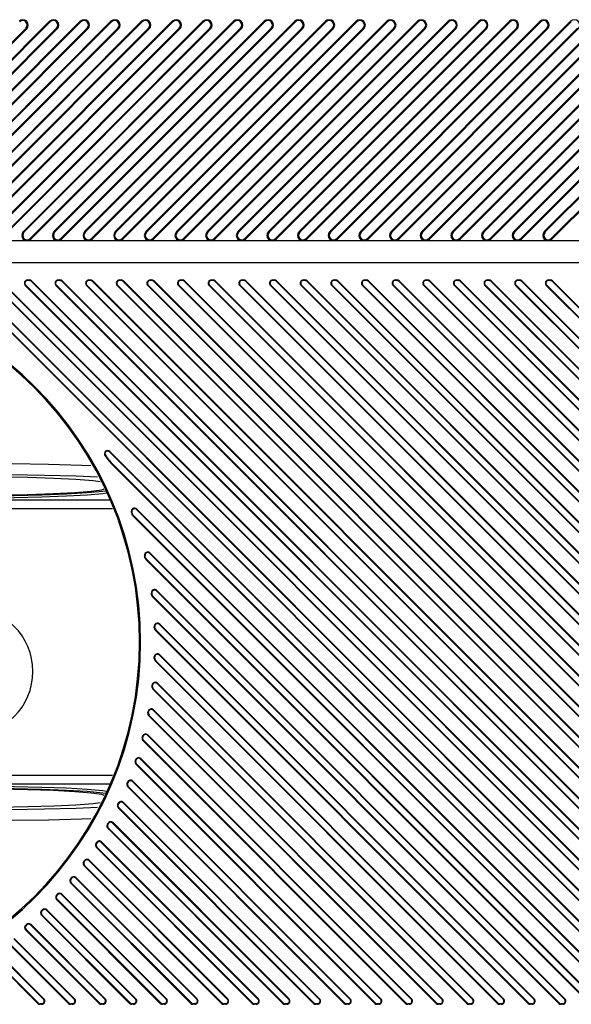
# Model space of a CAD drawing. Header units: millimetres. Extents: x 0 to 559, y 0 to 432.
# Tile 13 of 18: x 283 to 309, y 331 to 377. Entities that reach past the tile are written whole.
import ezdxf

# ---------------------------------------------------------------- set-up
doc = ezdxf.new("R2010")
doc.units = ezdxf.units.MM
doc.header["$LTSCALE"] = 30.734
doc.layers.get('0').update_dxf_attribs({"linetype": 'CONTINUOUS'})

msp = doc.modelspace()

# ---------------------------------------------------------------- linework, layer by layer
at = {"color": 7, "linetype": 'CONTINUOUS'}
for p, q in [((273.706, 366.764), (283.406, 376.464)), ((273.737, 366.733), (283.437, 376.433)), ((274.797, 367.086), (284.497, 376.786)), ((284.528, 376.756), (274.828, 367.056)), ((275.12, 366.764), (284.82, 376.464)), ((275.151, 366.733), (284.851, 376.433)), ((276.211, 367.086), (285.911, 376.786)), ((285.942, 376.756), (276.242, 367.056)), ((276.534, 366.764), (286.234, 376.464)), ((276.565, 366.733), (286.265, 376.433)), ((277.626, 367.086), (287.326, 376.786)), ((287.357, 376.756), (277.657, 367.056)), ((277.948, 366.764), (287.648, 376.464)), ((277.979, 366.733), (287.679, 376.433)), ((279.04, 367.086), (288.74, 376.786)), ((288.771, 376.756), (279.071, 367.056)), ((279.363, 366.764), (289.063, 376.464)), ((279.393, 366.733), (289.093, 376.433)), ((280.454, 367.086), (290.154, 376.786)), ((290.185, 376.756), (280.485, 367.056)), ((280.777, 366.764), (290.477, 376.464)), ((280.808, 366.733), (290.508, 376.433)), ((281.868, 367.086), (291.568, 376.786)), ((291.599, 376.756), (281.899, 367.056)), ((282.191, 366.764), (291.891, 376.464)), ((282.222, 366.733), (291.922, 376.433)), ((283.283, 367.086), (292.983, 376.786)), ((293.013, 376.756), (283.313, 367.056)), ((283.406, 376.464), (283.437, 376.433)), ((283.605, 366.764), (293.305, 376.464)), ((283.636, 366.733), (293.336, 376.433)), ((284.497, 376.786), (284.528, 376.756)), ((284.697, 367.086), (294.397, 376.786)), ((294.428, 376.756), (284.728, 367.056)), ((284.82, 376.464), (284.851, 376.433)), ((285.019, 366.764), (294.719, 376.464)), ((285.05, 366.733), (294.75, 376.433)), ((285.911, 376.786), (285.942, 376.756)), ((286.111, 367.086), (295.811, 376.786)), ((295.842, 376.756), (286.142, 367.056)), ((286.234, 376.464), (286.265, 376.433)), ((286.434, 366.764), (296.134, 376.464)), ((286.465, 366.733), (296.165, 376.433)), ((287.326, 376.786), (287.357, 376.756)), ((287.525, 367.086), (297.225, 376.786)), ((297.256, 376.756), (287.556, 367.056)), ((287.648, 376.464), (287.679, 376.433)), ((287.848, 366.764), (297.548, 376.464)), ((287.879, 366.733), (297.579, 376.433)), ((288.74, 376.786), (288.771, 376.756)), ((288.939, 367.086), (298.639, 376.786)), ((298.67, 376.756), (288.97, 367.056)), ((289.063, 376.464), (289.093, 376.433)), ((289.262, 366.764), (298.962, 376.464)), ((289.293, 366.733), (298.993, 376.433)), ((290.154, 376.786), (290.185, 376.756)), ((290.354, 367.086), (300.054, 376.786)), ((300.085, 376.756), (290.385, 367.056)), ((290.477, 376.464), (290.508, 376.433)), ((290.676, 366.764), (300.376, 376.464)), ((290.707, 366.733), (300.407, 376.433)), ((291.568, 376.786), (291.599, 376.756)), ((291.768, 367.086), (301.468, 376.786)), ((301.499, 376.756), (291.799, 367.056)), ((291.891, 376.464), (291.922, 376.433)), ((292.09, 366.764), (301.79, 376.464)), ((292.121, 366.733), (301.821, 376.433)), ((292.983, 376.786), (293.013, 376.756)), ((293.182, 367.086), (302.882, 376.786)), ((302.913, 376.756), (293.213, 367.056)), ((293.305, 376.464), (293.336, 376.433)), ((293.505, 366.764), (303.205, 376.464)), ((293.536, 366.733), (303.236, 376.433)), ((294.397, 376.786), (294.428, 376.756)), ((294.596, 367.086), (304.296, 376.786)), ((304.327, 376.756), (294.627, 367.056)), ((294.719, 376.464), (294.75, 376.433)), ((294.919, 366.764), (304.619, 376.464)), ((294.95, 366.733), (304.65, 376.433)), ((295.811, 376.786), (295.842, 376.756)), ((296.01, 367.086), (305.71, 376.786)), ((305.741, 376.756), (296.041, 367.056)), ((296.134, 376.464), (296.165, 376.433)), ((296.333, 366.764), (306.033, 376.464)), ((296.364, 366.733), (306.064, 376.433)), ((297.225, 376.786), (297.256, 376.756)), ((297.425, 367.086), (307.125, 376.786)), ((307.156, 376.756), (297.456, 367.056)), ((297.548, 376.464), (297.579, 376.433)), ((297.747, 366.764), (307.447, 376.464)), ((297.778, 366.733), (307.478, 376.433)), ((298.639, 376.786), (298.67, 376.756)), ((298.839, 367.086), (308.539, 376.786)), ((308.57, 376.756), (298.87, 367.056)), ((298.962, 376.464), (298.993, 376.433)), ((299.162, 366.764), (308.862, 376.464)), ((299.192, 366.733), (308.892, 376.433)), ((300.054, 376.786), (300.085, 376.756)), ((300.253, 367.086), (309.953, 376.786)), ((309.984, 376.756), (300.284, 367.056)), ((300.376, 376.464), (300.407, 376.433)), ((300.576, 366.764), (310.276, 376.464)), ((300.607, 366.733), (310.307, 376.433)), ((301.468, 376.786), (301.499, 376.756)), ((301.667, 367.086), (311.367, 376.786)), ((311.398, 376.756), (301.698, 367.056)), ((301.79, 376.464), (301.821, 376.433)), ((301.99, 366.764), (311.69, 376.464)), ((302.021, 366.733), (311.721, 376.433)), ((302.882, 376.786), (302.913, 376.756)), ((303.082, 367.086), (312.782, 376.786)), ((312.812, 376.756), (303.112, 367.056)), ((303.205, 376.464), (303.236, 376.433)), ((303.404, 366.764), (313.104, 376.464)), ((303.435, 366.733), (313.135, 376.433)), ((304.296, 376.786), (304.327, 376.756)), ((304.496, 367.086), (314.196, 376.786)), ((314.227, 376.756), (304.527, 367.056)), ((304.619, 376.464), (304.65, 376.433)), ((304.818, 366.764), (314.518, 376.464)), ((304.849, 366.733), (314.549, 376.433)), ((305.71, 376.786), (305.741, 376.756)), ((305.91, 367.086), (315.61, 376.786)), ((315.641, 376.756), (305.941, 367.056)), ((306.033, 376.464), (306.064, 376.433)), ((306.233, 366.764), (315.933, 376.464)), ((306.264, 366.733), (315.964, 376.433)), ((307.125, 376.786), (307.156, 376.756)), ((307.324, 367.086), (317.024, 376.786)), ((317.055, 376.756), (307.355, 367.056)), ((307.447, 376.464), (307.478, 376.433)), ((307.647, 366.764), (317.347, 376.464)), ((307.678, 366.733), (317.378, 376.433)), ((308.539, 376.786), (308.57, 376.756)), ((283.313, 367.056), (283.283, 367.086)), ((284.728, 367.056), (284.697, 367.086)), ((286.142, 367.056), (286.111, 367.086)), ((287.556, 367.056), (287.525, 367.086)), ((288.97, 367.056), (288.939, 367.086)), ((290.385, 367.056), (290.354, 367.086)), ((291.799, 367.056), (291.768, 367.086)), ((293.213, 367.056), (293.182, 367.086)), ((294.627, 367.056), (294.596, 367.086)), ((296.041, 367.056), (296.01, 367.086)), ((297.456, 367.056), (297.425, 367.086)), ((298.87, 367.056), (298.839, 367.086)), ((300.284, 367.056), (300.253, 367.086)), ((301.698, 367.056), (301.667, 367.086)), ((303.112, 367.056), (303.082, 367.086)), ((304.527, 367.056), (304.496, 367.086)), ((305.941, 367.056), (305.91, 367.086)), ((307.355, 367.056), (307.324, 367.086)), ((371.288, 366.66), (271.391, 366.66)), ((283.636, 366.733), (283.605, 366.764)), ((285.05, 366.733), (285.019, 366.764)), ((286.465, 366.733), (286.434, 366.764)), ((287.879, 366.733), (287.848, 366.764)), ((289.293, 366.733), (289.262, 366.764)), ((290.707, 366.733), (290.676, 366.764)), ((292.121, 366.733), (292.09, 366.764)), ((293.536, 366.733), (293.505, 366.764)), ((294.95, 366.733), (294.919, 366.764)), ((296.364, 366.733), (296.333, 366.764)), ((297.778, 366.733), (297.747, 366.764)), ((299.192, 366.733), (299.162, 366.764)), ((300.607, 366.733), (300.576, 366.764)), ((302.021, 366.733), (301.99, 366.764)), ((303.435, 366.733), (303.404, 366.764)), ((304.849, 366.733), (304.818, 366.764)), ((306.264, 366.733), (306.233, 366.764)), ((307.678, 366.733), (307.647, 366.764)), ((272.391, 365.66), (371.288, 365.66)), ((313.645, 331.504), (280.545, 364.604)), ((280.564, 364.622), (313.664, 331.522)), ((313.909, 331.697), (280.809, 364.797)), ((313.928, 331.716), (280.828, 364.816)), ((315.059, 331.504), (281.959, 364.604)), ((281.978, 364.622), (315.078, 331.522)), ((315.323, 331.697), (282.223, 364.797)), ((315.342, 331.716), (282.242, 364.816)), ((283.373, 364.604), (283.392, 364.622)), ((316.473, 331.504), (283.373, 364.604)), ((283.392, 364.622), (316.492, 331.522)), ((283.479, 364.86), (283.479, 364.833)), ((283.479, 364.86), (283.55, 364.86)), ((283.55, 364.833), (283.479, 364.833)), ((283.55, 364.833), (283.55, 364.86)), ((283.637, 364.797), (283.656, 364.816)), ((316.737, 331.697), (283.637, 364.797)), ((316.756, 331.716), (283.656, 364.816)), ((284.787, 364.604), (284.806, 364.622)), ((317.887, 331.504), (284.787, 364.604)), ((284.806, 364.622), (317.906, 331.522)), ((284.894, 364.86), (284.894, 364.833)), ((284.894, 364.86), (284.964, 364.86)), ((284.964, 364.833), (284.894, 364.833)), ((284.964, 364.833), (284.964, 364.86)), ((285.052, 364.797), (285.07, 364.816)), ((318.152, 331.697), (285.052, 364.797)), ((318.17, 331.716), (285.07, 364.816)), ((286.202, 364.604), (286.22, 364.622)), ((319.302, 331.504), (286.202, 364.604)), ((286.22, 364.622), (319.32, 331.522)), ((286.308, 364.86), (286.308, 364.833)), ((286.308, 364.86), (286.378, 364.86)), ((286.378, 364.833), (286.308, 364.833)), ((286.378, 364.833), (286.378, 364.86)), ((286.466, 364.797), (286.484, 364.816)), ((319.566, 331.697), (286.466, 364.797)), ((319.584, 331.716), (286.484, 364.816)), ((287.616, 364.604), (287.635, 364.622)), ((320.716, 331.504), (287.616, 364.604)), ((287.635, 364.622), (320.735, 331.522)), ((287.722, 364.86), (287.793, 364.86)), ((287.722, 364.86), (287.722, 364.833)), ((287.793, 364.833), (287.722, 364.833)), ((287.793, 364.833), (287.793, 364.86)), ((287.88, 364.797), (287.899, 364.816)), ((320.98, 331.697), (287.88, 364.797)), ((320.999, 331.716), (287.899, 364.816)), ((289.03, 364.604), (289.049, 364.622)), ((322.13, 331.504), (289.03, 364.604)), ((289.049, 364.622), (322.149, 331.522)), ((289.136, 364.86), (289.207, 364.86)), ((289.136, 364.86), (289.136, 364.833)), ((289.207, 364.833), (289.136, 364.833)), ((289.207, 364.833), (289.207, 364.86)), ((289.294, 364.797), (289.313, 364.816)), ((322.394, 331.697), (289.294, 364.797)), ((322.413, 331.716), (289.313, 364.816)), ((290.444, 364.604), (290.463, 364.622)), ((323.544, 331.504), (290.444, 364.604)), ((290.463, 364.622), (323.563, 331.522)), ((290.55, 364.86), (290.621, 364.86)), ((290.55, 364.86), (290.55, 364.833)), ((290.621, 364.833), (290.55, 364.833)), ((290.621, 364.833), (290.621, 364.86)), ((290.708, 364.797), (290.727, 364.816)), ((323.808, 331.697), (290.708, 364.797)), ((323.827, 331.716), (290.727, 364.816)), ((291.859, 364.604), (291.877, 364.622)), ((324.959, 331.504), (291.859, 364.604)), ((291.877, 364.622), (324.977, 331.522)), ((291.965, 364.86), (292.035, 364.86)), ((291.965, 364.86), (291.965, 364.833)), ((292.035, 364.833), (291.965, 364.833)), ((292.035, 364.833), (292.035, 364.86)), ((292.123, 364.797), (292.141, 364.816)), ((325.223, 331.697), (292.123, 364.797)), ((325.241, 331.716), (292.141, 364.816)), ((293.273, 364.604), (293.291, 364.622)), ((326.373, 331.504), (293.273, 364.604)), ((293.291, 364.622), (326.391, 331.522)), ((293.379, 364.86), (293.449, 364.86)), ((293.379, 364.86), (293.379, 364.833)), ((293.449, 364.833), (293.379, 364.833)), ((293.449, 364.833), (293.449, 364.86)), ((293.537, 364.797), (293.556, 364.816)), ((326.637, 331.697), (293.537, 364.797)), ((326.656, 331.716), (293.556, 364.816)), ((294.687, 364.604), (294.706, 364.622)), ((327.787, 331.504), (294.687, 364.604)), ((294.706, 364.622), (327.806, 331.522)), ((294.793, 364.86), (294.864, 364.86)), ((294.793, 364.86), (294.793, 364.833)), ((294.864, 364.833), (294.793, 364.833)), ((294.864, 364.833), (294.864, 364.86)), ((294.951, 364.797), (294.97, 364.816)), ((328.051, 331.697), (294.951, 364.797)), ((328.07, 331.716), (294.97, 364.816)), ((296.101, 364.604), (296.12, 364.622)), ((329.201, 331.504), (296.101, 364.604)), ((296.12, 364.622), (329.22, 331.522)), ((296.207, 364.86), (296.278, 364.86)), ((296.207, 364.86), (296.207, 364.833)), ((296.278, 364.833), (296.207, 364.833)), ((296.278, 364.833), (296.278, 364.86)), ((296.365, 364.797), (296.384, 364.816)), ((329.465, 331.697), (296.365, 364.797)), ((329.484, 331.716), (296.384, 364.816)), ((297.515, 364.604), (297.534, 364.622)), ((330.615, 331.504), (297.515, 364.604)), ((297.534, 364.622), (330.634, 331.522)), ((297.621, 364.86), (297.692, 364.86)), ((297.621, 364.86), (297.621, 364.833)), ((297.692, 364.833), (297.621, 364.833)), ((297.692, 364.833), (297.692, 364.86)), ((297.78, 364.797), (297.798, 364.816)), ((330.88, 331.697), (297.78, 364.797)), ((330.898, 331.716), (297.798, 364.816)), ((298.93, 364.604), (298.948, 364.622)), ((332.03, 331.504), (298.93, 364.604)), ((298.948, 364.622), (332.048, 331.522)), ((299.036, 364.86), (299.106, 364.86)), ((299.036, 364.86), (299.036, 364.833)), ((299.106, 364.833), (299.036, 364.833)), ((299.106, 364.833), (299.106, 364.86)), ((299.194, 364.797), (299.212, 364.816)), ((332.294, 331.697), (299.194, 364.797)), ((332.312, 331.716), (299.212, 364.816)), ((300.344, 364.604), (300.362, 364.622)), ((333.444, 331.504), (300.344, 364.604)), ((300.362, 364.622), (333.462, 331.522)), ((300.45, 364.86), (300.521, 364.86)), ((300.45, 364.86), (300.45, 364.833)), ((300.521, 364.833), (300.45, 364.833)), ((300.521, 364.833), (300.521, 364.86)), ((300.608, 364.797), (300.627, 364.816)), ((333.708, 331.697), (300.608, 364.797)), ((333.727, 331.716), (300.627, 364.816)), ((301.758, 364.604), (301.777, 364.622)), ((334.858, 331.504), (301.758, 364.604)), ((301.777, 364.622), (334.877, 331.522)), ((301.864, 364.86), (301.935, 364.86)), ((301.864, 364.86), (301.864, 364.833)), ((301.935, 364.833), (301.864, 364.833)), ((301.935, 364.833), (301.935, 364.86)), ((302.022, 364.797), (302.041, 364.816)), ((335.122, 331.697), (302.022, 364.797)), ((335.141, 331.716), (302.041, 364.816)), ((303.172, 364.604), (303.191, 364.622)), ((336.272, 331.504), (303.172, 364.604)), ((303.191, 364.622), (336.291, 331.522)), ((303.278, 364.86), (303.349, 364.86)), ((303.278, 364.86), (303.278, 364.833)), ((303.349, 364.833), (303.278, 364.833)), ((303.349, 364.833), (303.349, 364.86)), ((303.436, 364.797), (303.455, 364.816)), ((336.536, 331.697), (303.436, 364.797)), ((336.555, 331.716), (303.455, 364.816)), ((304.586, 364.604), (304.605, 364.622)), ((337.686, 331.504), (304.586, 364.604)), ((304.605, 364.622), (337.705, 331.522)), ((304.692, 364.86), (304.763, 364.86)), ((304.692, 364.86), (304.692, 364.833)), ((304.763, 364.833), (304.692, 364.833)), ((304.763, 364.833), (304.763, 364.86)), ((304.851, 364.797), (304.869, 364.816)), ((337.951, 331.697), (304.851, 364.797)), ((337.969, 331.716), (304.869, 364.816)), ((306.001, 364.604), (306.019, 364.622)), ((339.101, 331.504), (306.001, 364.604)), ((306.019, 364.622), (339.119, 331.522)), ((306.107, 364.86), (306.177, 364.86)), ((306.107, 364.86), (306.107, 364.833)), ((306.177, 364.833), (306.107, 364.833)), ((306.177, 364.833), (306.177, 364.86)), ((306.265, 364.797), (306.283, 364.816)), ((339.365, 331.697), (306.265, 364.797)), ((339.383, 331.716), (306.283, 364.816)), ((307.415, 364.604), (307.434, 364.622)), ((340.515, 331.504), (307.415, 364.604)), ((307.434, 364.622), (340.534, 331.522)), ((307.521, 364.86), (307.592, 364.86)), ((307.521, 364.86), (307.521, 364.833)), ((307.592, 364.833), (307.521, 364.833)), ((307.592, 364.833), (307.592, 364.86)), ((307.679, 364.797), (307.698, 364.816)), ((340.779, 331.697), (307.679, 364.797)), ((340.798, 331.716), (307.698, 364.816)), ((287.261, 356.931), (287.28, 356.95)), ((312.495, 331.697), (287.261, 356.931)), ((312.513, 331.716), (287.28, 356.95)), ((287.05, 356.758), (287.072, 356.773)), ((287.424, 356.31), (287.443, 356.329)), ((312.231, 331.504), (287.424, 356.31)), ((287.443, 356.329), (312.249, 331.522)), ((280.788, 354.716), (287.275, 354.716)), ((280.788, 354.316), (287.404, 354.316)), ((288.297, 354.148), (288.272, 354.138)), ((288.5, 354.278), (288.519, 354.296)), ((311.081, 331.697), (288.5, 354.278)), ((311.099, 331.716), (288.519, 354.296)), ((288.346, 354.011), (288.323, 353.997)), ((310.816, 331.504), (288.323, 353.997)), ((288.346, 354.011), (310.835, 331.522)), ((288.901, 352.139), (288.875, 352.133)), ((288.921, 352.054), (288.895, 352.048)), ((288.96, 351.983), (288.942, 351.964)), ((309.402, 331.504), (288.942, 351.964)), ((288.96, 351.983), (309.421, 331.522)), ((289.109, 352.255), (289.127, 352.273)), ((309.666, 331.697), (289.109, 352.255)), ((309.685, 331.716), (289.127, 352.273)), ((289.426, 350.523), (289.445, 350.542)), ((308.252, 331.697), (289.426, 350.523)), ((308.271, 331.716), (289.445, 350.542)), ((289.216, 350.42), (289.19, 350.416)), ((289.226, 350.347), (289.199, 350.344)), ((289.268, 350.261), (289.249, 350.242)), ((307.988, 331.504), (289.249, 350.242)), ((289.268, 350.261), (308.007, 331.522)), ((289.349, 348.883), (289.323, 348.881)), ((289.352, 348.819), (289.325, 348.818)), ((289.395, 348.72), (289.376, 348.701)), ((306.574, 331.504), (289.376, 348.701)), ((289.395, 348.72), (306.592, 331.522)), ((289.56, 348.975), (289.579, 348.994)), ((306.838, 331.697), (289.56, 348.975)), ((306.857, 331.716), (289.579, 348.994)), ((289.322, 347.41), (289.348, 347.409)), ((289.351, 347.477), (289.324, 347.478)), ((289.365, 347.298), (289.384, 347.317)), ((289.384, 347.317), (305.178, 331.522)), ((289.562, 347.559), (289.58, 347.578)), ((305.424, 331.697), (289.562, 347.559)), ((305.442, 331.716), (289.58, 347.578)), ((305.16, 331.504), (289.365, 347.298)), ((289.216, 346.114), (289.243, 346.11)), ((289.25, 346.173), (289.224, 346.176)), ((289.259, 345.99), (289.278, 346.008)), ((303.745, 331.504), (289.259, 345.99)), ((289.278, 346.008), (303.764, 331.522)), ((289.46, 346.246), (289.479, 346.265)), ((304.009, 331.697), (289.46, 346.246)), ((304.028, 331.716), (289.479, 346.265)), ((289.028, 344.9), (289.054, 344.895)), ((289.065, 344.954), (289.039, 344.959)), ((289.069, 344.766), (289.088, 344.784)), ((302.331, 331.504), (289.069, 344.766)), ((289.088, 344.784), (302.35, 331.522)), ((289.274, 345.018), (289.293, 345.037)), ((302.595, 331.697), (289.274, 345.018)), ((302.614, 331.716), (289.293, 345.037)), ((288.768, 343.757), (288.794, 343.751)), ((288.808, 343.806), (288.783, 343.813)), ((289.015, 343.863), (289.034, 343.881)), ((301.181, 331.697), (289.015, 343.863)), ((301.2, 331.716), (289.034, 343.881)), ((288.807, 343.613), (288.826, 343.632)), ((300.917, 331.504), (288.807, 343.613)), ((288.826, 343.632), (300.936, 331.522)), ((288.693, 342.77), (288.712, 342.789)), ((299.767, 331.697), (288.693, 342.77)), ((299.786, 331.716), (288.712, 342.789)), ((288.446, 342.678), (288.471, 342.669)), ((288.489, 342.722), (288.464, 342.73)), ((288.482, 342.524), (288.501, 342.543)), ((299.503, 331.504), (288.482, 342.524)), ((288.501, 342.543), (299.521, 331.522)), ((287.404, 342.003), (280.788, 342.003)), ((287.275, 341.604), (280.788, 341.604)), ((288.068, 341.654), (288.092, 341.644)), ((288.113, 341.694), (288.088, 341.704)), ((288.101, 341.491), (288.119, 341.51)), ((298.088, 331.504), (288.101, 341.491)), ((288.119, 341.51), (298.107, 331.522)), ((288.315, 341.735), (288.333, 341.754)), ((298.353, 331.697), (288.315, 341.735)), ((298.371, 331.716), (288.333, 341.754)), ((287.638, 340.682), (287.662, 340.67)), ((287.685, 340.718), (287.661, 340.729)), ((287.667, 340.511), (287.686, 340.529)), ((296.674, 331.504), (287.667, 340.511)), ((287.686, 340.529), (296.693, 331.522)), ((287.883, 340.752), (287.902, 340.771)), ((296.938, 331.697), (287.883, 340.752)), ((296.957, 331.716), (287.902, 340.771)), ((287.16, 339.757), (287.183, 339.744)), ((287.208, 339.79), (287.185, 339.802)), ((287.185, 339.578), (287.204, 339.597)), ((287.204, 339.597), (295.279, 331.522)), ((287.404, 339.817), (287.423, 339.836)), ((295.524, 331.697), (287.404, 339.817)), ((295.543, 331.716), (287.423, 339.836)), ((295.26, 331.504), (287.185, 339.578)), ((286.637, 338.878), (286.66, 338.864)), ((286.658, 338.692), (286.676, 338.71)), ((293.846, 331.504), (286.658, 338.692)), ((286.687, 338.907), (286.664, 338.921)), ((286.676, 338.71), (293.865, 331.522)), ((286.879, 338.928), (286.897, 338.947)), ((294.11, 331.697), (286.879, 338.928)), ((294.129, 331.716), (286.897, 338.947)), ((286.071, 338.042), (286.092, 338.027)), ((286.087, 337.849), (286.105, 337.867)), ((292.432, 331.504), (286.087, 337.849)), ((286.122, 338.068), (286.1, 338.083)), ((286.105, 337.867), (292.45, 331.522)), ((286.31, 338.083), (286.328, 338.102)), ((292.696, 331.697), (286.31, 338.083)), ((292.714, 331.716), (286.328, 338.102)), ((285.463, 337.248), (285.483, 337.232)), ((285.473, 337.048), (285.492, 337.066)), ((291.017, 331.504), (285.473, 337.048)), ((285.492, 337.066), (291.036, 331.522)), ((285.515, 337.271), (285.494, 337.287)), ((285.698, 337.28), (285.717, 337.299)), ((291.282, 331.697), (285.698, 337.28)), ((291.3, 331.716), (285.717, 337.299)), ((284.814, 336.495), (284.834, 336.477)), ((284.867, 336.514), (284.847, 336.532)), ((285.046, 336.519), (285.065, 336.537)), ((289.867, 331.697), (285.046, 336.519)), ((289.886, 331.716), (285.065, 336.537)), ((284.819, 336.288), (284.837, 336.307)), ((289.603, 331.504), (284.819, 336.288)), ((284.837, 336.307), (289.622, 331.522)), ((284.123, 335.569), (284.142, 335.588)), ((288.189, 331.504), (284.123, 335.569)), ((284.125, 335.783), (284.143, 335.764)), ((284.142, 335.588), (288.208, 331.522)), ((284.179, 335.798), (284.16, 335.817)), ((284.353, 335.798), (284.371, 335.816)), ((288.453, 331.697), (284.353, 335.798)), ((288.472, 331.716), (284.371, 335.816)), ((283.395, 335.11), (283.413, 335.09)), ((283.45, 335.123), (283.433, 335.143)), ((283.619, 335.117), (283.638, 335.136)), ((287.039, 331.697), (283.619, 335.117)), ((287.058, 331.716), (283.638, 335.136)), ((283.388, 334.891), (283.406, 334.909)), ((286.775, 331.504), (283.388, 334.891)), ((283.406, 334.909), (286.793, 331.522)), ((285.361, 331.504), (282.611, 334.253)), ((282.63, 334.272), (285.379, 331.522)), ((285.625, 331.697), (282.844, 334.477)), ((285.643, 331.716), (282.863, 334.496)), ((284.21, 331.697), (282.028, 333.879)), ((284.229, 331.716), (282.047, 333.898)), ((283.946, 331.504), (281.793, 333.657)), ((281.812, 333.676), (283.965, 331.522)), ((283.965, 331.522), (283.946, 331.504)), ((284.123, 331.486), (284.052, 331.486)), ((284.052, 331.486), (284.052, 331.46)), ((284.123, 331.46), (284.052, 331.46)), ((284.123, 331.46), (284.123, 331.486)), ((284.229, 331.716), (284.21, 331.697)), ((285.379, 331.522), (285.361, 331.504)), ((285.537, 331.486), (285.467, 331.486)), ((285.467, 331.486), (285.467, 331.46)), ((285.537, 331.46), (285.467, 331.46)), ((285.537, 331.46), (285.537, 331.486)), ((285.643, 331.716), (285.625, 331.697)), ((286.793, 331.522), (286.775, 331.504)), ((286.952, 331.486), (286.881, 331.486)), ((286.881, 331.486), (286.881, 331.46)), ((286.952, 331.46), (286.881, 331.46)), ((286.952, 331.46), (286.952, 331.486)), ((287.058, 331.716), (287.039, 331.697)), ((288.208, 331.522), (288.189, 331.504)), ((288.366, 331.486), (288.295, 331.486)), ((288.295, 331.486), (288.295, 331.46)), ((288.366, 331.46), (288.295, 331.46)), ((288.366, 331.46), (288.366, 331.486)), ((288.472, 331.716), (288.453, 331.697)), ((289.622, 331.522), (289.603, 331.504)), ((289.78, 331.486), (289.709, 331.486)), ((289.709, 331.486), (289.709, 331.46)), ((289.78, 331.46), (289.709, 331.46)), ((289.78, 331.46), (289.78, 331.486)), ((289.886, 331.716), (289.867, 331.697)), ((291.036, 331.522), (291.017, 331.504)), ((291.194, 331.486), (291.123, 331.486)), ((291.123, 331.486), (291.123, 331.46)), ((291.194, 331.46), (291.123, 331.46)), ((291.194, 331.46), (291.194, 331.486)), ((291.3, 331.716), (291.282, 331.697)), ((292.45, 331.522), (292.432, 331.504)), ((292.608, 331.486), (292.538, 331.486)), ((292.538, 331.486), (292.538, 331.46)), ((292.608, 331.46), (292.538, 331.46)), ((292.608, 331.46), (292.608, 331.486)), ((292.714, 331.716), (292.696, 331.697)), ((293.865, 331.522), (293.846, 331.504)), ((294.023, 331.486), (293.952, 331.486)), ((293.952, 331.486), (293.952, 331.46)), ((294.023, 331.46), (293.952, 331.46)), ((294.023, 331.46), (294.023, 331.486)), ((294.129, 331.716), (294.11, 331.697)), ((295.279, 331.522), (295.26, 331.504)), ((295.437, 331.486), (295.366, 331.486)), ((295.366, 331.486), (295.366, 331.46)), ((295.437, 331.46), (295.366, 331.46)), ((295.437, 331.46), (295.437, 331.486)), ((295.543, 331.716), (295.524, 331.697)), ((296.693, 331.522), (296.674, 331.504)), ((296.851, 331.486), (296.78, 331.486)), ((296.78, 331.486), (296.78, 331.46)), ((296.851, 331.46), (296.78, 331.46)), ((296.851, 331.46), (296.851, 331.486)), ((296.957, 331.716), (296.938, 331.697)), ((298.107, 331.522), (298.088, 331.504)), ((298.265, 331.486), (298.195, 331.486)), ((298.195, 331.486), (298.195, 331.46)), ((298.265, 331.46), (298.195, 331.46)), ((298.265, 331.46), (298.265, 331.486)), ((298.371, 331.716), (298.353, 331.697)), ((299.521, 331.522), (299.503, 331.504)), ((299.679, 331.486), (299.609, 331.486)), ((299.609, 331.486), (299.609, 331.46)), ((299.679, 331.46), (299.609, 331.46)), ((299.679, 331.46), (299.679, 331.486)), ((299.786, 331.716), (299.767, 331.697)), ((300.936, 331.522), (300.917, 331.504)), ((301.094, 331.486), (301.023, 331.486)), ((301.023, 331.486), (301.023, 331.46)), ((301.094, 331.46), (301.023, 331.46)), ((301.094, 331.46), (301.094, 331.486)), ((301.2, 331.716), (301.181, 331.697)), ((302.35, 331.522), (302.331, 331.504)), ((302.508, 331.486), (302.437, 331.486)), ((302.437, 331.486), (302.437, 331.46)), ((302.508, 331.46), (302.437, 331.46)), ((302.508, 331.46), (302.508, 331.486)), ((302.614, 331.716), (302.595, 331.697)), ((303.764, 331.522), (303.745, 331.504)), ((303.922, 331.486), (303.851, 331.486)), ((303.851, 331.486), (303.851, 331.46)), ((303.922, 331.46), (303.851, 331.46)), ((303.922, 331.46), (303.922, 331.486)), ((304.028, 331.716), (304.009, 331.697)), ((305.178, 331.522), (305.16, 331.504)), ((305.336, 331.486), (305.266, 331.486)), ((305.266, 331.486), (305.266, 331.46)), ((305.336, 331.46), (305.266, 331.46)), ((305.336, 331.46), (305.336, 331.486)), ((305.442, 331.716), (305.424, 331.697)), ((306.592, 331.522), (306.574, 331.504)), ((306.751, 331.486), (306.68, 331.486)), ((306.68, 331.486), (306.68, 331.46)), ((306.751, 331.46), (306.68, 331.46)), ((306.751, 331.46), (306.751, 331.486)), ((306.857, 331.716), (306.838, 331.697)), ((308.007, 331.522), (307.988, 331.504)), ((308.165, 331.486), (308.094, 331.486)), ((308.094, 331.486), (308.094, 331.46)), ((308.165, 331.46), (308.094, 331.46)), ((308.165, 331.46), (308.165, 331.486)), ((308.271, 331.716), (308.252, 331.697))]:
    msp.add_line(p, q, dxfattribs=at)
for points in [[(281.038, 356.398), (282.774, 356.39), (284.445, 356.365), (285.989, 356.325), (286.403, 356.308)], [(274.302, 355.474), (274.542, 355.546), (275.071, 355.614), (275.863, 355.674), (276.881, 355.724), (278.079, 355.762), (279.402, 355.785), (280.788, 355.792), (282.174, 355.785), (283.496, 355.762), (284.694, 355.724), (285.713, 355.674), (286.505, 355.614), (286.824, 355.573)], [(281.038, 355.899), (282.677, 355.89), (284.258, 355.865), (285.718, 355.825), (286.704, 355.783)], [(273.989, 355.16), (274.165, 355.087), (274.622, 355.017), (275.34, 354.954), (276.293, 354.9), (277.431, 354.858), (278.719, 354.828), (280.085, 354.813), (281.49, 354.813), (282.857, 354.828), (284.144, 354.858), (285.282, 354.9), (286.235, 354.954), (286.953, 355.017), (287.128, 355.044)], [(274.165, 355.187), (274.622, 355.117), (275.34, 355.054), (276.293, 355), (277.431, 354.958), (278.719, 354.928), (280.085, 354.913), (281.49, 354.913), (282.857, 354.928), (284.144, 354.958), (285.282, 355), (286.235, 355.054), (286.953, 355.117), (287.075, 355.136)], [(274.49, 355.26), (274.676, 355.187), (275.16, 355.119), (275.917, 355.058), (276.912, 355.007), (278.094, 354.969), (279.408, 354.945), (280.788, 354.937), (282.168, 354.945), (283.481, 354.969), (284.664, 355.007), (285.658, 355.058), (286.416, 355.119), (286.9, 355.187), (287.019, 355.234)], [(287.128, 341.276), (286.953, 341.302), (286.235, 341.365), (285.282, 341.419), (284.144, 341.462), (282.857, 341.491), (281.49, 341.506), (280.085, 341.506), (278.719, 341.491), (277.431, 341.462), (276.293, 341.419), (275.34, 341.365), (274.622, 341.302), (274.165, 341.233), (273.989, 341.16)], [(287.019, 341.086), (286.9, 341.132), (286.416, 341.2), (285.658, 341.261), (284.664, 341.312), (283.481, 341.35), (282.168, 341.374), (280.788, 341.382), (279.408, 341.374), (278.094, 341.35), (276.912, 341.312), (275.917, 341.261), (275.16, 341.2), (274.676, 341.132), (274.49, 341.06)], [(287.075, 341.184), (286.953, 341.202), (286.235, 341.265), (285.282, 341.319), (284.144, 341.362), (282.857, 341.391), (281.49, 341.406), (280.085, 341.406), (278.719, 341.391), (277.431, 341.362), (276.293, 341.319), (275.34, 341.265), (274.622, 341.202)], [(286.824, 340.746), (286.505, 340.705), (285.713, 340.645), (284.694, 340.595), (283.496, 340.558), (282.174, 340.535), (280.788, 340.527), (279.402, 340.535), (278.079, 340.558), (276.881, 340.595), (275.863, 340.645), (275.071, 340.705), (274.542, 340.773), (274.302, 340.845)], [(286.704, 340.536), (285.718, 340.494), (284.258, 340.454), (282.677, 340.429), (281.038, 340.421)], [(286.403, 340.011), (285.989, 339.995), (284.445, 339.955), (282.774, 339.93), (281.038, 339.921)]]:
    msp.add_lwpolyline(points, dxfattribs=at)
for centre, radius, start, end in [((283.26, 376.61), 0.25, 315, 135), ((284.674, 376.61), 0.25, 315, 135), ((286.088, 376.61), 0.25, 315, 135), ((287.502, 376.61), 0.25, 315, 135), ((288.917, 376.61), 0.25, 315, 135), ((290.331, 376.61), 0.25, 315, 135), ((291.745, 376.61), 0.25, 315, 135), ((293.159, 376.61), 0.25, 315, 135), ((294.574, 376.61), 0.25, 315, 135), ((295.988, 376.61), 0.25, 315, 135), ((297.402, 376.61), 0.25, 315, 135), ((298.816, 376.61), 0.25, 315, 135), ((300.23, 376.61), 0.25, 315, 135), ((301.645, 376.61), 0.25, 315, 135), ((303.059, 376.61), 0.25, 315, 135), ((304.473, 376.61), 0.25, 315, 135), ((305.887, 376.61), 0.25, 315, 135), ((307.301, 376.61), 0.25, 315, 135), ((308.716, 376.61), 0.25, 315, 135), ((283.26, 376.61), 0.206, 315, 135), ((284.674, 376.61), 0.206, 315, 135), ((286.088, 376.61), 0.206, 315, 135), ((287.502, 376.61), 0.206, 315, 135), ((288.917, 376.61), 0.206, 315, 135), ((290.331, 376.61), 0.206, 315, 135), ((291.745, 376.61), 0.206, 315, 135), ((293.159, 376.61), 0.206, 315, 135), ((294.574, 376.61), 0.206, 315, 135), ((295.988, 376.61), 0.206, 315, 135), ((297.402, 376.61), 0.206, 315, 135), ((298.816, 376.61), 0.206, 315, 135), ((300.23, 376.61), 0.206, 315, 135), ((301.645, 376.61), 0.206, 315, 135), ((303.059, 376.61), 0.206, 315, 135), ((304.473, 376.61), 0.206, 315, 135), ((305.887, 376.61), 0.206, 315, 135), ((307.301, 376.61), 0.206, 315, 135), ((283.459, 366.91), 0.25, 135, 315), ((283.459, 366.91), 0.206, 135, 315), ((284.874, 366.91), 0.25, 135, 315), ((284.874, 366.91), 0.206, 135, 315), ((286.288, 366.91), 0.25, 135, 315), ((286.288, 366.91), 0.206, 135, 315), ((287.702, 366.91), 0.25, 135, 315), ((287.702, 366.91), 0.206, 135, 315), ((289.116, 366.91), 0.25, 135, 315), ((289.116, 366.91), 0.206, 135, 315), ((290.53, 366.91), 0.25, 135, 315), ((290.53, 366.91), 0.206, 135, 315), ((291.945, 366.91), 0.25, 135, 315), ((291.945, 366.91), 0.206, 135, 315), ((293.359, 366.91), 0.25, 135, 315), ((293.359, 366.91), 0.206, 135, 315), ((294.773, 366.91), 0.25, 135, 315), ((294.773, 366.91), 0.206, 135, 315), ((296.187, 366.91), 0.25, 135, 315), ((296.187, 366.91), 0.206, 135, 315), ((297.601, 366.91), 0.25, 135, 315), ((297.601, 366.91), 0.206, 135, 315), ((299.016, 366.91), 0.25, 135, 315), ((299.016, 366.91), 0.206, 135, 315), ((300.43, 366.91), 0.25, 135, 315), ((300.43, 366.91), 0.206, 135, 315), ((301.844, 366.91), 0.25, 135, 315), ((301.844, 366.91), 0.206, 135, 315), ((303.258, 366.91), 0.25, 135, 315), ((303.258, 366.91), 0.206, 135, 315), ((304.673, 366.91), 0.25, 135, 315), ((304.673, 366.91), 0.206, 135, 315), ((306.087, 366.91), 0.25, 135, 315), ((306.087, 366.91), 0.206, 135, 315), ((307.501, 366.91), 0.25, 135, 315), ((307.501, 366.91), 0.206, 135, 315), ((272.038, 348.16), 16.657, 270, 90), ((272.038, 348.16), 16.605, 270.0178, 89.9822), ((283.479, 364.71), 0.15, 90, 225), ((283.479, 364.71), 0.124, 90, 225), ((283.55, 364.71), 0.15, 45, 90), ((283.55, 364.71), 0.124, 45, 90), ((284.894, 364.71), 0.15, 90, 225), ((284.894, 364.71), 0.124, 90, 225), ((284.964, 364.71), 0.15, 45, 90), ((284.964, 364.71), 0.124, 45, 90), ((286.308, 364.71), 0.15, 90, 225), ((286.308, 364.71), 0.124, 90, 225), ((286.378, 364.71), 0.15, 45, 90), ((286.378, 364.71), 0.124, 45, 90), ((287.722, 364.71), 0.15, 90, 225), ((287.722, 364.71), 0.124, 90, 225), ((287.793, 364.71), 0.15, 45, 90), ((287.793, 364.71), 0.124, 45, 90), ((289.136, 364.71), 0.15, 90, 225), ((289.136, 364.71), 0.124, 90, 225), ((289.207, 364.71), 0.15, 45, 90), ((289.207, 364.71), 0.124, 45, 90), ((290.55, 364.71), 0.15, 90, 225), ((290.55, 364.71), 0.124, 90, 225), ((290.621, 364.71), 0.15, 45, 90), ((290.621, 364.71), 0.124, 45, 90), ((291.965, 364.71), 0.15, 90, 225), ((291.965, 364.71), 0.124, 90, 225), ((292.035, 364.71), 0.15, 45, 90), ((292.035, 364.71), 0.124, 45, 90), ((293.379, 364.71), 0.15, 90, 225), ((293.379, 364.71), 0.124, 90, 225), ((293.449, 364.71), 0.15, 45, 90), ((293.449, 364.71), 0.124, 45, 90), ((294.793, 364.71), 0.15, 90, 225), ((294.793, 364.71), 0.124, 90, 225), ((294.864, 364.71), 0.15, 45, 90), ((294.864, 364.71), 0.124, 45, 90), ((296.207, 364.71), 0.15, 90, 225), ((296.207, 364.71), 0.124, 90, 225), ((296.278, 364.71), 0.15, 45, 90), ((296.278, 364.71), 0.124, 45, 90), ((297.621, 364.71), 0.15, 90, 225), ((297.621, 364.71), 0.124, 90, 225), ((297.692, 364.71), 0.15, 45, 90), ((297.692, 364.71), 0.124, 45, 90), ((299.036, 364.71), 0.15, 90, 225), ((299.036, 364.71), 0.124, 90, 225), ((299.106, 364.71), 0.15, 45, 90), ((299.106, 364.71), 0.124, 45, 90), ((300.45, 364.71), 0.15, 90, 225), ((300.45, 364.71), 0.124, 90, 225), ((300.521, 364.71), 0.15, 45, 90), ((300.521, 364.71), 0.124, 45, 90), ((301.864, 364.71), 0.15, 90, 225), ((301.864, 364.71), 0.124, 90, 225), ((301.935, 364.71), 0.15, 45, 90), ((301.935, 364.71), 0.124, 45, 90), ((303.278, 364.71), 0.15, 90, 225), ((303.278, 364.71), 0.124, 90, 225), ((303.349, 364.71), 0.15, 45, 90), ((303.349, 364.71), 0.124, 45, 90), ((304.692, 364.71), 0.15, 90, 225), ((304.692, 364.71), 0.124, 90, 225), ((304.763, 364.71), 0.15, 45, 90), ((304.763, 364.71), 0.124, 45, 90), ((306.107, 364.71), 0.15, 90, 225), ((306.107, 364.71), 0.124, 90, 225), ((306.177, 364.71), 0.15, 45, 90), ((306.177, 364.71), 0.124, 45, 90), ((307.521, 364.71), 0.15, 90, 225), ((307.521, 364.71), 0.124, 90, 225), ((307.592, 364.71), 0.15, 45, 90), ((307.592, 364.71), 0.124, 45, 90), ((287.174, 356.843), 0.15, 45, 214.6955), ((287.174, 356.843), 0.124, 45, 214.6955), ((289.722, 358.608), 3.25, 214.6955, 225), ((289.722, 358.608), 3.224, 214.6955, 225), ((288.413, 354.19), 0.15, 45, 200.218), ((272.038, 348.16), 17.3, 19.7185, 20.218), ((288.413, 354.19), 0.124, 45, 200.218), ((272.038, 348.16), 17.326, 19.7382, 20.218), ((289.021, 352.167), 0.15, 45, 193.2773), ((272.038, 348.16), 17.3, 12.99, 13.2773), ((289.066, 352.088), 0.175, 192.99, 225), ((289.021, 352.167), 0.124, 45, 193.2773), ((272.038, 348.16), 17.326, 12.99, 13.2773), ((289.066, 352.088), 0.149, 192.99, 225), ((289.339, 350.436), 0.15, 45, 187.4946), ((289.339, 350.436), 0.124, 45, 187.4946), ((272.038, 348.16), 17.3, 7.2539, 7.4946), ((289.373, 350.366), 0.175, 187.2539, 225), ((272.038, 348.16), 17.326, 7.2539, 7.4946), ((289.373, 350.366), 0.149, 187.2539, 225), ((280.788, 346.81), 2.937, 270, 90), ((289.473, 348.888), 0.15, 45, 182.3909), ((272.038, 348.16), 17.3, 2.1811, 2.3909), ((289.5, 348.825), 0.175, 182.1811, 225), ((289.473, 348.888), 0.124, 45, 182.3909), ((272.038, 348.16), 17.326, 2.1811, 2.3909), ((289.5, 348.825), 0.149, 182.1811, 225), ((289.471, 347.404), 0.15, 177.5177, 225), ((272.038, 348.16), 17.3, 357.5177, 357.7408), ((289.474, 347.472), 0.15, 45, 177.7408), ((272.038, 348.16), 17.326, 357.5177, 357.7408), ((289.471, 347.404), 0.124, 177.5177, 225), ((289.474, 347.472), 0.124, 45, 177.7408), ((289.365, 346.096), 0.15, 173.2075, 225), ((272.038, 348.16), 17.3, 353.2075, 353.4167), ((289.373, 346.159), 0.15, 45, 173.4167), ((289.365, 346.096), 0.124, 173.2075, 225), ((272.038, 348.16), 17.326, 353.2075, 353.4167), ((289.373, 346.159), 0.124, 45, 173.4167), ((289.186, 344.931), 0.15, 45, 169.3377), ((289.186, 344.931), 0.124, 45, 169.3377), ((289.175, 344.872), 0.15, 169.1391, 225), ((272.038, 348.16), 17.3, 349.1391, 349.3377), ((289.175, 344.872), 0.124, 169.1391, 225), ((272.038, 348.16), 17.326, 349.1391, 349.3377), ((288.913, 343.719), 0.15, 165.2582, 225), ((272.038, 348.16), 17.3, 345.2582, 345.4485), ((288.928, 343.775), 0.15, 45, 165.4485), ((288.913, 343.719), 0.124, 165.2582, 225), ((272.038, 348.16), 17.326, 345.2582, 345.4485), ((288.928, 343.775), 0.124, 45, 165.4485), ((288.606, 342.683), 0.15, 45, 161.7088), ((288.606, 342.683), 0.124, 45, 161.7088), ((288.588, 342.63), 0.15, 161.5252, 225), ((272.038, 348.16), 17.3, 341.5252, 341.7088), ((288.588, 342.63), 0.124, 161.5252, 225), ((272.038, 348.16), 17.326, 341.5252, 341.7088), ((288.207, 341.597), 0.15, 157.91, 225), ((272.038, 348.16), 17.3, 337.91, 338.0884), ((288.207, 341.597), 0.124, 157.91, 225), ((288.227, 341.648), 0.15, 45, 158.0884), ((272.038, 348.16), 17.326, 337.91, 338.0884), ((288.227, 341.648), 0.124, 45, 158.0884), ((287.773, 340.617), 0.15, 154.3889, 225), ((272.038, 348.16), 17.3, 334.3889, 334.563), ((287.773, 340.617), 0.124, 154.3889, 225), ((287.796, 340.665), 0.15, 45, 154.563), ((272.038, 348.16), 17.326, 334.3889, 334.563), ((287.796, 340.665), 0.124, 45, 154.563), ((287.291, 339.684), 0.15, 150.9424, 225), ((272.038, 348.16), 17.3, 330.9424, 331.1133), ((287.291, 339.684), 0.124, 150.9424, 225), ((272.038, 348.16), 17.326, 330.9424, 331.1133), ((287.317, 339.73), 0.15, 45, 151.1133), ((287.317, 339.73), 0.124, 45, 151.1133), ((286.764, 338.798), 0.15, 147.5543, 225), ((272.038, 348.16), 17.3, 327.5543, 327.7226), ((286.764, 338.798), 0.124, 147.5543, 225), ((272.038, 348.16), 17.326, 327.5543, 327.7226), ((286.791, 338.841), 0.15, 45, 147.7226), ((286.791, 338.841), 0.124, 45, 147.7226), ((286.193, 337.955), 0.15, 144.2103, 225), ((286.193, 337.955), 0.124, 144.2103, 225), ((272.038, 348.16), 17.3, 324.2103, 324.3766), ((272.038, 348.16), 17.326, 324.2103, 324.3766), ((286.222, 337.996), 0.15, 45, 144.3766), ((286.222, 337.996), 0.124, 45, 144.3766), ((285.611, 337.193), 0.15, 45, 141.0627), ((285.579, 337.154), 0.15, 140.8977, 225), ((285.579, 337.154), 0.124, 140.8977, 225), ((272.038, 348.16), 17.3, 320.8977, 321.0627), ((272.038, 348.16), 17.326, 320.8977, 321.0627), ((285.611, 337.193), 0.124, 45, 141.0627), ((284.925, 336.394), 0.15, 137.6047, 225), ((284.925, 336.394), 0.124, 137.6047, 225), ((272.038, 348.16), 17.3, 317.6047, 317.7691), ((272.038, 348.16), 17.326, 317.6047, 317.7691), ((284.958, 336.431), 0.15, 45, 137.7691), ((284.958, 336.431), 0.124, 45, 137.7691), ((284.23, 335.675), 0.15, 134.3204, 225), ((284.23, 335.675), 0.124, 134.3204, 225), ((272.038, 348.16), 17.3, 314.3204, 314.4846), ((272.038, 348.16), 17.326, 314.3204, 314.4846), ((284.265, 335.71), 0.15, 45, 134.4846), ((284.265, 335.71), 0.124, 45, 134.4846), ((283.494, 334.997), 0.15, 131.0338, 225), ((283.494, 334.997), 0.124, 131.0338, 225), ((272.038, 348.16), 17.3, 311.0338, 311.1984), ((272.038, 348.16), 17.326, 311.0338, 311.1984), ((283.531, 335.03), 0.15, 45, 131.1984), ((283.531, 335.03), 0.124, 45, 131.1984), ((284.052, 331.61), 0.15, 225, 270), ((284.052, 331.61), 0.124, 225, 270), ((284.123, 331.61), 0.15, 270, 45), ((284.123, 331.61), 0.124, 270, 45), ((285.467, 331.61), 0.15, 225, 270), ((285.467, 331.61), 0.124, 225, 270), ((285.537, 331.61), 0.15, 270, 45), ((285.537, 331.61), 0.124, 270, 45), ((286.881, 331.61), 0.15, 225, 270), ((286.881, 331.61), 0.124, 225, 270), ((286.952, 331.61), 0.15, 270, 45), ((286.952, 331.61), 0.124, 270, 45), ((288.295, 331.61), 0.15, 225, 270), ((288.295, 331.61), 0.124, 225, 270), ((288.366, 331.61), 0.15, 270, 45), ((288.366, 331.61), 0.124, 270, 45), ((289.709, 331.61), 0.15, 225, 270), ((289.709, 331.61), 0.124, 225, 270), ((289.78, 331.61), 0.15, 270, 45), ((289.78, 331.61), 0.124, 270, 45), ((291.123, 331.61), 0.15, 225, 270), ((291.123, 331.61), 0.124, 225, 270), ((291.194, 331.61), 0.15, 270, 45), ((291.194, 331.61), 0.124, 270, 45), ((292.538, 331.61), 0.15, 225, 270), ((292.538, 331.61), 0.124, 225, 270), ((292.608, 331.61), 0.15, 270, 45), ((292.608, 331.61), 0.124, 270, 45), ((293.952, 331.61), 0.15, 225, 270), ((293.952, 331.61), 0.124, 225, 270), ((294.023, 331.61), 0.15, 270, 45), ((294.023, 331.61), 0.124, 270, 45), ((295.366, 331.61), 0.15, 225, 270), ((295.366, 331.61), 0.124, 225, 270), ((295.437, 331.61), 0.15, 270, 45), ((295.437, 331.61), 0.124, 270, 45), ((296.78, 331.61), 0.15, 225, 270), ((296.78, 331.61), 0.124, 225, 270), ((296.851, 331.61), 0.15, 270, 45), ((296.851, 331.61), 0.124, 270, 45), ((298.195, 331.61), 0.15, 225, 270), ((298.195, 331.61), 0.124, 225, 270), ((298.265, 331.61), 0.15, 270, 45), ((298.265, 331.61), 0.124, 270, 45), ((299.609, 331.61), 0.15, 225, 270), ((299.609, 331.61), 0.124, 225, 270), ((299.679, 331.61), 0.15, 270, 45), ((299.679, 331.61), 0.124, 270, 45), ((301.023, 331.61), 0.15, 225, 270), ((301.023, 331.61), 0.124, 225, 270), ((301.094, 331.61), 0.15, 270, 45), ((301.094, 331.61), 0.124, 270, 45), ((302.437, 331.61), 0.15, 225, 270), ((302.437, 331.61), 0.124, 225, 270), ((302.508, 331.61), 0.15, 270, 45), ((302.508, 331.61), 0.124, 270, 45), ((303.851, 331.61), 0.15, 225, 270), ((303.851, 331.61), 0.124, 225, 270), ((303.922, 331.61), 0.15, 270, 45), ((303.922, 331.61), 0.124, 270, 45), ((305.266, 331.61), 0.15, 225, 270), ((305.266, 331.61), 0.124, 225, 270), ((305.336, 331.61), 0.15, 270, 45), ((305.336, 331.61), 0.124, 270, 45), ((306.68, 331.61), 0.15, 225, 270), ((306.68, 331.61), 0.124, 225, 270), ((306.751, 331.61), 0.15, 270, 45), ((306.751, 331.61), 0.124, 270, 45), ((308.094, 331.61), 0.15, 225, 270), ((308.094, 331.61), 0.124, 225, 270), ((308.165, 331.61), 0.15, 270, 45), ((308.165, 331.61), 0.124, 270, 45)]:
    msp.add_arc(centre, radius, start, end, dxfattribs=at)

doc.saveas('drawing.dxf')
